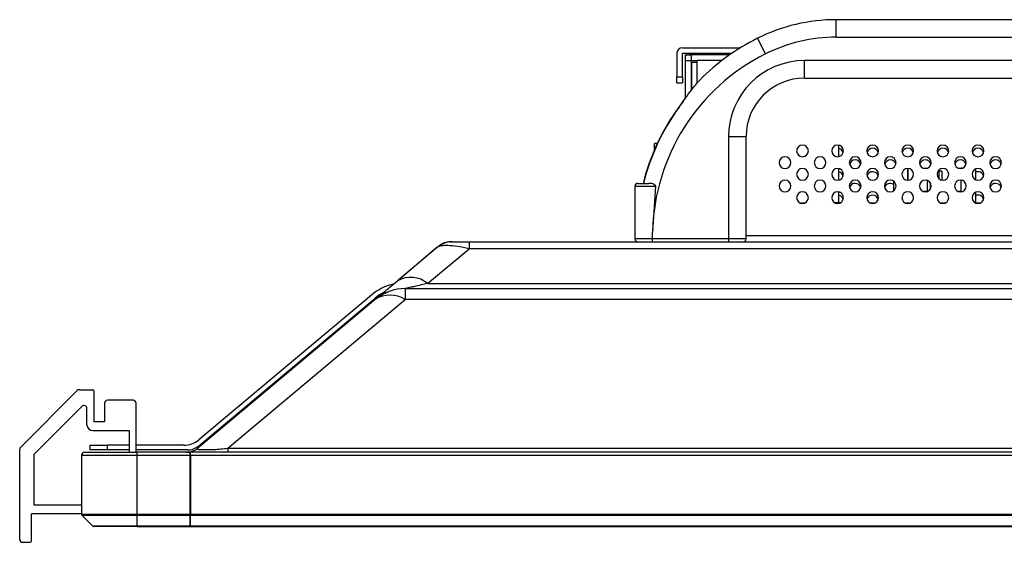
# Model space of a CAD drawing. Header units: millimetres. Extents: x 0 to 1118, y 0 to 864.
# Tile 41 of 256: x 162 to 204, y 667 to 689. Entities that reach past the tile are written whole.
import ezdxf

# ---------------------------------------------------------------- set-up
doc = ezdxf.new("R2010")
doc.units = ezdxf.units.MM

msp = doc.modelspace()

# ---------------------------------------------------------------- linework, layer by layer
at = {"color": 7, "linetype": 'Continuous', "lineweight": 25}
for p, q in [((196.4947, 688.3502), (196.4947, 689.1002)), ((213.2433, 689.1002), (196.4947, 689.1002)), ((193.4675, 687.6334), (193.1312, 688.3037)), ((196.4947, 688.3502), (213.2433, 688.3502)), ((189.681, 687.6502), (189.681, 686.6502)), ((189.931, 687.9002), (192.4076, 687.9002)), ((189.931, 686.6502), (189.931, 687.6502)), ((192.023, 687.6502), (189.931, 687.6502)), ((190.106, 687.6002), (190.106, 687.6502)), ((190.054, 687.6002), (190.304, 687.6002)), ((190.054, 687.3502), (190.054, 687.6002)), ((190.054, 687.3502), (190.304, 687.3502)), ((190.054, 685.7364), (190.054, 687.3502)), ((190.304, 687.6002), (190.304, 687.3502)), ((190.304, 687.6002), (190.3065, 687.6002)), ((190.304, 687.3502), (190.304, 686.0832)), ((190.3065, 687.3502), (190.304, 687.3502)), ((190.3065, 687.3502), (190.3065, 687.6002)), ((191.9507, 687.6002), (190.3065, 687.6002)), ((190.3065, 687.3502), (190.5565, 687.3502)), ((190.3065, 687.2752), (190.3065, 686.0864)), ((190.5565, 687.2752), (190.3065, 687.2752)), ((190.5565, 687.2752), (190.5565, 687.3502)), ((195.144, 686.6002), (195.144, 687.3502)), ((214.594, 687.3502), (195.144, 687.3502)), ((189.681, 686.6502), (189.931, 686.6502)), ((189.681, 686.4002), (189.681, 686.6502)), ((189.681, 686.4002), (189.931, 686.4002)), ((189.931, 686.6502), (189.931, 686.4002)), ((195.144, 686.6002), (214.594, 686.6002)), ((189.9669, 685.635), (189.7679, 685.3627)), ((191.894, 684.1002), (191.894, 679.7252)), ((191.894, 684.1002), (192.644, 684.1002)), ((192.644, 679.7252), (192.644, 684.1002)), ((188.8492, 683.8065), (188.7354, 683.8065)), ((196.6113, 683.2438), (196.6113, 683.7316)), ((196.6114, 683.2438), (196.6114, 683.7316)), ((196.6113, 682.2438), (196.6113, 682.7316)), ((196.6114, 682.2438), (196.6114, 682.7316)), ((199.556, 682.7377), (199.556, 682.2377)), ((199.556, 682.2377), (199.556, 682.7377)), ((200.2284, 682.7502), (200.3845, 682.7502)), ((200.881, 682.6252), (200.881, 682.3096)), ((201.006, 682.6252), (200.881, 682.6252)), ((201.006, 682.6252), (201.006, 682.2429)), ((201.006, 682.6252), (201.006, 682.2429)), ((201.006, 682.6252), (201.006, 682.6252)), ((201.7284, 682.7502), (201.831, 682.7502)), ((201.831, 682.7389), (201.831, 682.7502)), ((201.8845, 682.7502), (201.831, 682.7502)), ((202.4435, 682.7108), (202.4435, 682.2647)), ((202.4435, 682.7107), (202.4435, 682.2647)), ((198.9435, 682.1968), (198.9435, 681.7786)), ((200.381, 682.2264), (200.381, 681.7502)), ((201.831, 681.7502), (201.831, 682.2365)), ((187.894, 681.9752), (188.7764, 681.9752)), ((187.894, 681.9752), (187.894, 679.7252)), ((188.019, 682.1002), (188.4877, 682.1002)), ((188.7764, 681.9752), (188.644, 680.0166)), ((200.506, 682.1383), (200.506, 681.8371)), ((200.506, 682.1383), (200.506, 681.8371)), ((196.6113, 681.2752), (196.6113, 681.7316)), ((196.6114, 681.2752), (196.6114, 681.7316)), ((200.3845, 681.7502), (200.2284, 681.7502)), ((201.831, 681.7502), (201.7284, 681.7502)), ((202.4435, 681.7108), (202.4435, 681.2647)), ((202.4435, 681.7107), (202.4435, 681.2647)), ((195.1345, 681.2502), (194.9784, 681.2502)), ((196.4248, 681.2752), (196.6882, 681.2752)), ((196.6345, 681.2502), (196.4784, 681.2502)), ((198.1345, 681.2502), (197.9784, 681.2502)), ((199.6345, 681.2502), (199.4784, 681.2502)), ((201.1345, 681.2502), (200.9784, 681.2502)), ((202.6345, 681.2502), (202.4784, 681.2502)), ((188.644, 679.7252), (187.894, 679.7252)), ((188.644, 679.7252), (188.644, 680.0166)), ((191.894, 679.7252), (188.644, 679.7252)), ((188.644, 679.6002), (188.644, 679.7252)), ((192.644, 679.7252), (191.894, 679.7252)), ((191.894, 679.7252), (191.894, 679.6002)), ((213.0715, 679.8502), (192.644, 679.8502)), ((179.4509, 679.3663), (177.7485, 677.9378)), ((179.4334, 679.3515), (177.782, 677.9659)), ((179.0341, 677.8199), (180.8068, 679.3073)), ((180.0027, 679.6002), (180.05, 679.6002)), ((180.8068, 679.6002), (180.8068, 679.3073)), ((180.8068, 679.6002), (213.0715, 679.6002)), ((178.0742, 677.6002), (178.0742, 677.1323)), ((178.0742, 677.6002), (264.7433, 677.6002)), ((179.0341, 677.8199), (209.1183, 677.8199)), ((176.7886, 677.1323), (169.2131, 670.7757)), ((176.6279, 677.3238), (169.2514, 671.1342)), ((169.2545, 670.8757), (176.7704, 677.1823)), ((170.4987, 670.7757), (178.0742, 677.1323)), ((264.7433, 677.1323), (178.0742, 677.1323)), ((164.0611, 673.2386), (161.6343, 670.8118)), ((164.1494, 673.2752), (164.7227, 673.2752)), ((164.7727, 673.2252), (164.7727, 671.9002)), ((162.2227, 670.5252), (164.2593, 672.5618)), ((165.2227, 672.7002), (165.2227, 671.9002)), ((166.4477, 672.8252), (165.3477, 672.8252)), ((166.5727, 670.6002), (166.5727, 672.7002)), ((164.4727, 671.7752), (164.4727, 672.4734)), ((165.2227, 671.9002), (164.7727, 671.9002)), ((164.7227, 671.5252), (166.2727, 671.5252)), ((166.2727, 671.5252), (166.2727, 670.6002)), ((164.594, 670.9002), (164.594, 670.7002)), ((164.594, 670.9002), (165.344, 670.9002)), ((165.344, 670.7002), (165.344, 670.9002)), ((166.2727, 670.9002), (165.344, 670.9002)), ((168.6086, 670.9002), (166.5727, 670.9002)), ((169.5794, 671.1483), (169.5794, 671.083)), ((161.5977, 666.8752), (161.5977, 670.7234)), ((162.2227, 668.3377), (162.2227, 670.5252)), ((164.244, 670.4752), (166.619, 670.4752)), ((164.244, 670.4752), (164.244, 667.9459)), ((164.369, 670.6002), (166.619, 670.6002)), ((165.344, 670.7002), (164.594, 670.7002)), ((166.2727, 670.7002), (165.344, 670.7002)), ((168.7724, 670.7002), (166.5727, 670.7002)), ((166.619, 670.4752), (166.619, 670.6002)), ((168.869, 670.6002), (166.619, 670.6002)), ((166.619, 667.9459), (166.619, 670.4752)), ((166.619, 670.4752), (168.869, 670.4752)), ((168.869, 670.6002), (168.869, 670.4752)), ((168.869, 670.6002), (168.894, 670.6002)), ((168.869, 670.4752), (168.869, 667.9459)), ((527.464, 670.6002), (168.894, 670.6002)), ((168.894, 670.4752), (168.894, 670.6002)), ((168.894, 670.4752), (527.464, 670.4752)), ((168.894, 670.4752), (168.894, 667.9459)), ((170.4987, 670.7757), (170.4987, 670.6002)), ((170.4987, 670.7757), (525.8593, 670.7757)), ((168.894, 669.6002), (168.869, 669.6002)), ((168.894, 668.7252), (168.869, 668.7252)), ((164.244, 668.3377), (162.2227, 668.3377)), ((162.0977, 666.8002), (162.0977, 667.9627)), ((164.244, 667.9627), (162.0977, 667.9627)), ((166.619, 667.9459), (164.244, 667.9459)), ((164.2586, 667.9106), (166.619, 667.9106)), ((164.2586, 667.9106), (164.7293, 667.4399)), ((166.619, 667.9106), (166.619, 667.9459)), ((168.869, 667.9459), (166.619, 667.9459)), ((166.619, 667.9106), (168.869, 667.9106)), ((166.619, 667.4399), (166.619, 667.9106)), ((168.869, 667.9459), (168.869, 667.9106)), ((168.869, 667.9106), (168.869, 667.4399)), ((527.464, 667.9459), (168.894, 667.9459)), ((168.894, 667.9106), (168.894, 667.9459)), ((168.894, 667.9106), (527.464, 667.9106)), ((168.894, 667.4399), (168.894, 667.9106)), ((168.869, 667.8502), (168.894, 667.8502)), ((168.894, 667.8002), (168.869, 667.8002)), ((166.619, 667.4399), (164.7293, 667.4399)), ((166.619, 667.4252), (164.7647, 667.4252)), ((168.869, 667.4399), (166.619, 667.4399)), ((166.619, 667.4252), (166.619, 667.4399)), ((166.619, 667.4252), (168.869, 667.4252)), ((168.869, 667.4399), (168.869, 667.4252)), ((168.869, 667.4252), (168.894, 667.4252)), ((527.464, 667.4399), (168.894, 667.4399)), ((168.894, 667.4252), (168.894, 667.4399)), ((168.894, 667.4252), (527.464, 667.4252)), ((161.7227, 666.7502), (162.0477, 666.7502))]:
    msp.add_line(p, q, dxfattribs=at)
at = {"color": 8, "linetype": 'Continuous', "lineweight": 25}
for p, q in [((191.6093, 687.3502), (190.5565, 687.3502)), ((190.5565, 686.3928), (190.5565, 687.2752)), ((213.0715, 679.3073), (180.8068, 679.3073)), ((168.894, 670.4752), (168.869, 670.4752)), ((168.894, 668.6002), (168.869, 668.6002)), ((168.869, 668.0874), (168.894, 668.0874)), ((168.869, 667.999), (168.894, 667.999)), ((168.869, 667.8868), (168.894, 667.8868))]:
    msp.add_line(p, q, dxfattribs=at)
at = {"color": 7, "linetype": 'Continuous', "lineweight": 25, "flags": 128}
msp.add_lwpolyline([(188.7354, 683.5536), (188.7354, 683.5832), (188.7354, 683.6773), (188.7354, 683.7479), (188.7354, 683.7917), (188.7354, 683.8065)], dxfattribs=at)
at = {"color": 7, "linetype": 'Continuous', "lineweight": 25}
for centre, radius, start, end in [((196.4947, 681.6002), 7.5, 90, 116.64536), ((197.3916, 679.8126), 9.5, 116.64536, 135.09006), ((196.4947, 681.6002), 6.75, 90, 116.64603), ((189.931, 687.6502), 0.25, 90, 180), ((190.379, 687.4002), 0.25, 90, 126.8699), ((197.3916, 679.8126), 8.75, 116.64588, 178.66444), ((195.144, 684.1002), 3.25, 90, 180), ((195.144, 684.1002), 2.5, 90, 180), ((197.3916, 679.8126), 9.4299, 143.94517, 165.95712), ((197.3916, 679.8126), 9.4159, 143.94517, 165.93931), ((195.0565, 683.4877), 0.25, 0, 180), ((195.0565, 683.4877), 0.25, 180, 0), ((196.5565, 683.4877), 0.25, 0, 180), ((196.5565, 683.4877), 0.25, 180, 0), ((196.554, 683.3502), 0.25, 14.92622, 76.71925), ((198.0565, 683.4877), 0.25, 0, 180), ((198.0565, 683.4877), 0.25, 180, 0), ((198.054, 683.3502), 0.25, 14.92622, 162.99681), ((199.5565, 683.4877), 0.25, 0, 180), ((199.5565, 683.4877), 0.25, 180, 0), ((199.554, 683.3502), 0.25, 14.92622, 162.99681), ((201.0565, 683.4877), 0.25, 0, 180), ((201.0565, 683.4877), 0.25, 180, 0), ((201.054, 683.3502), 0.25, 14.92622, 162.99681), ((202.5565, 683.4877), 0.25, 0, 180), ((202.5565, 683.4877), 0.25, 180, 0), ((202.554, 683.3502), 0.25, 14.92622, 162.99681), ((194.3065, 682.9877), 0.25, 0, 180), ((195.8065, 682.9877), 0.25, 0, 180), ((197.3065, 682.9877), 0.25, 0, 180), ((197.304, 682.8502), 0.25, 14.92622, 162.99681), ((198.8065, 682.9877), 0.25, 0, 180), ((198.804, 682.8502), 0.25, 14.92622, 162.99681), ((200.3065, 682.9877), 0.25, 0, 180), ((200.304, 682.8502), 0.25, 14.92622, 162.99681), ((201.8065, 682.9877), 0.25, 0, 180), ((201.804, 682.8502), 0.25, 14.92622, 162.99681), ((203.3065, 682.9877), 0.25, 0, 180), ((203.304, 682.8502), 0.25, 14.92622, 162.99681), ((194.3065, 682.9877), 0.25, 180, 0), ((195.0565, 682.4877), 0.25, 0, 180), ((195.8065, 682.9877), 0.25, 180, 0), ((196.5565, 682.4877), 0.25, 0, 180), ((197.3065, 682.9877), 0.25, 180, 0), ((198.0565, 682.4877), 0.25, 0, 180), ((198.054, 682.3502), 0.25, 14.92622, 162.99681), ((198.8065, 682.9877), 0.25, 180, 0), ((199.5565, 682.4877), 0.25, 0, 180), ((200.3065, 682.9877), 0.25, 180, 0), ((201.0565, 682.4877), 0.25, 0, 180), ((201.8065, 682.9877), 0.25, 180, 0), ((202.5565, 682.4877), 0.25, 0, 180), ((202.554, 682.3502), 0.25, 14.92622, 116.22069), ((203.3065, 682.9877), 0.25, 180, 0), ((194.3065, 681.9877), 0.25, 0, 180), ((195.0565, 682.4877), 0.25, 180, 0), ((195.8065, 681.9877), 0.25, 0, 180), ((196.5565, 682.4877), 0.25, 180, 0), ((196.554, 682.3502), 0.25, 14.92622, 76.71925), ((197.3065, 681.9877), 0.25, 0, 180), ((198.0565, 682.4877), 0.25, 180, 0), ((198.8065, 681.9877), 0.25, 0, 180), ((199.5565, 682.4877), 0.25, 180, 0), ((200.3065, 681.9877), 0.25, 0, 180), ((201.0565, 682.4877), 0.25, 180, 0), ((201.8065, 681.9877), 0.25, 0, 180), ((202.5565, 682.4877), 0.25, 180, 0), ((203.3065, 681.9877), 0.25, 0, 180), ((188.019, 681.9752), 0.125, 90, 180), ((194.3065, 681.9877), 0.25, 180, 0), ((195.8065, 681.9877), 0.25, 180, 0), ((197.3065, 681.9877), 0.25, 180, 0), ((197.304, 681.8502), 0.25, 14.92622, 162.99681), ((198.8065, 681.9877), 0.25, 180, 0), ((198.804, 681.8502), 0.25, 56.07622, 162.99681), ((200.3065, 681.9877), 0.25, 180, 0), ((201.8065, 681.9877), 0.25, 180, 0), ((203.3065, 681.9877), 0.25, 180, 0), ((203.304, 681.8502), 0.25, 14.92622, 162.99681), ((195.0565, 681.4877), 0.25, 0, 180), ((195.0565, 681.4877), 0.25, 180, 0), ((196.5565, 681.4877), 0.25, 0, 180), ((196.5565, 681.4877), 0.25, 180, 0), ((196.554, 681.3502), 0.25, 14.92622, 76.71925), ((198.0565, 681.4877), 0.25, 0, 180), ((198.0565, 681.4877), 0.25, 180, 0), ((198.054, 681.3502), 0.25, 14.92622, 162.99681), ((199.5565, 681.4877), 0.25, 0, 180), ((199.5565, 681.4877), 0.25, 180, 0), ((201.0565, 681.4877), 0.25, 0, 180), ((201.0565, 681.4877), 0.25, 180, 0), ((202.5565, 681.4877), 0.25, 0, 180), ((202.5565, 681.4877), 0.25, 180, 0), ((202.554, 681.3502), 0.25, 14.92622, 116.22069), ((188.019, 679.7252), 0.125, 180, 269.9836), ((192.519, 679.7252), 0.125, 270.01638, 0), ((180.0937, 678.6002), 1, 90, 130), ((180.0027, 678.8502), 0.75, 90, 130), ((178.3049, 676.9361), 1.1458, 50.47443, 119.04789), ((178.0742, 675.6002), 2.25, 102.73396, 130), ((178.0742, 675.6002), 2, 90, 130), ((178.056, 675.6502), 2, 117.16143, 130), ((177.4314, 676.1356), 1.186, 57.18094, 122.81907), ((164.1494, 673.1502), 0.125, 90, 135), ((164.7227, 673.2252), 0.05, 0, 90), ((164.3477, 672.4734), 0.125, 0, 135), ((165.3477, 672.7002), 0.125, 90, 180), ((166.4477, 672.7002), 0.125, 0, 90), ((164.7227, 671.7752), 0.25, 180, 270), ((168.6086, 671.9002), 1, 270, 310), ((168.7724, 671.4502), 0.75, 270, 310), ((161.7227, 670.7234), 0.125, 135, 180), ((164.369, 670.4752), 0.125, 90, 180), ((168.731, 671.3502), 0.75, 270, 310), ((164.294, 667.9459), 0.05, 180, 225), ((164.7647, 667.4752), 0.05, 225, 270), ((161.7227, 666.8752), 0.125, 180, 270), ((162.0477, 666.8002), 0.05, 270, 0)]:
    msp.add_arc(centre, radius, start, end, dxfattribs=at)
for points, knots in [([(189.7792, 685.3545), (189.9536, 685.606), (190.2453, 686.0266), (190.5436, 686.3782), (190.6635, 686.5196)], [0, 0, 0, 0, 0.5979686, 1, 1, 1, 1]), ([(188.7764, 681.9752), (188.7766, 681.9789), (188.777, 681.9863), (188.7728, 682.002), (188.7598, 682.0215), (188.7348, 682.042), (188.6834, 682.0702), (188.5959, 682.0952), (188.5264, 682.0984), (188.4877, 682.1002)], [0, 0, 0, 0, 0.02966089, 0.06048605, 0.1307889, 0.21887302, 0.32781313, 0.6255509, 1, 1, 1, 1]), ([(179.4334, 679.3515), (179.4476, 679.3635), (179.4735, 679.3852), (179.5014, 679.4086), (179.5163, 679.4211), (179.5191, 679.4235), (179.5206, 679.4248)], [0, 0, 0, 0, 0.3168792, 0.5788639, 0.7798568, 1, 1, 1, 1]), ([(180.8068, 679.3073), (180.6357, 679.342), (180.3069, 679.4085), (179.895, 679.4465), (179.589, 679.4379), (179.4976, 679.3905), (179.4509, 679.3663)], [0, 0, 0, 0, 0.265724, 0.5107362, 0.7502655, 1, 1, 1, 1]), ([(180.0937, 679.6002), (180.1051, 679.6002), (180.1215, 679.6002), (180.2091, 679.6002), (180.3209, 679.6002), (180.5211, 679.6002), (180.7066, 679.6002), (180.8068, 679.6002)], [0, 0, 0, 0, 0.2507601, 0.3645541, 0.4805866, 0.7194298, 1, 1, 1, 1]), ([(176.8686, 677.1995), (176.9127, 677.2364), (176.9848, 677.2969), (177.1927, 677.4713), (177.4402, 677.679), (177.6376, 677.8447), (177.7485, 677.9378)], [0, 0, 0, 0, 0.2834727, 0.4644446, 0.6989645, 1, 1, 1, 1]), ([(179.0341, 677.8199), (178.8462, 677.7765), (178.6, 677.7196), (178.3258, 677.6576), (178.1996, 677.6278), (178.1178, 677.6103), (178.0818, 677.6015), (178.0768, 677.6007), (178.0742, 677.6002)], [0, 0, 0, 0, 0.5084086, 0.6664034, 0.7880514, 0.9049586, 0.9509298, 1, 1, 1, 1]), ([(176.952, 677.2675), (176.9511, 677.2664), (176.9483, 677.2629), (176.9938, 677.2907), (177.0995, 677.3498), (177.2309, 677.418), (177.3286, 677.4542), (177.3618, 677.4665)], [0, 0, 0, 0, 0.1387892, 0.4079165, 0.6542133, 0.8824465, 1, 1, 1, 1]), ([(168.823, 670.606), (168.8186, 670.6055), (168.8002, 670.6031), (168.7728, 670.6013), (168.7625, 670.6009), (168.7554, 670.6007)], [0, 0, 0, 0, 0.0912741, 0.3756107, 1, 1, 1, 1]), ([(169.0615, 670.6771), (169.0594, 670.676), (169.0452, 670.6688), (168.9799, 670.6401), (168.9042, 670.6157), (168.9126, 670.6108), (168.9164, 670.6086)], [0, 0, 0, 0, 0.0141899, 0.0966527, 0.5878612, 1, 1, 1, 1]), ([(169.2131, 670.7757), (169.1961, 670.7513), (169.1735, 670.7189), (169.3316, 670.7105), (169.4969, 670.7181), (169.6867, 670.7099), (170.0237, 670.725), (170.2954, 670.754), (170.4987, 670.7757)], [0, 0, 0, 0, 0.2959202, 0.3928065, 0.5151939, 0.6311158, 0.7238985, 1, 1, 1, 1])]:
    msp.add_open_spline(points, degree=3, knots=knots, dxfattribs=at)
msp.add_open_spline([(189.7679, 685.3627), (189.7684, 685.3623), (189.7694, 685.3616), (189.776, 685.3569), (189.7792, 685.3545)], degree=3, dxfattribs=at)

doc.saveas('drawing.dxf')
